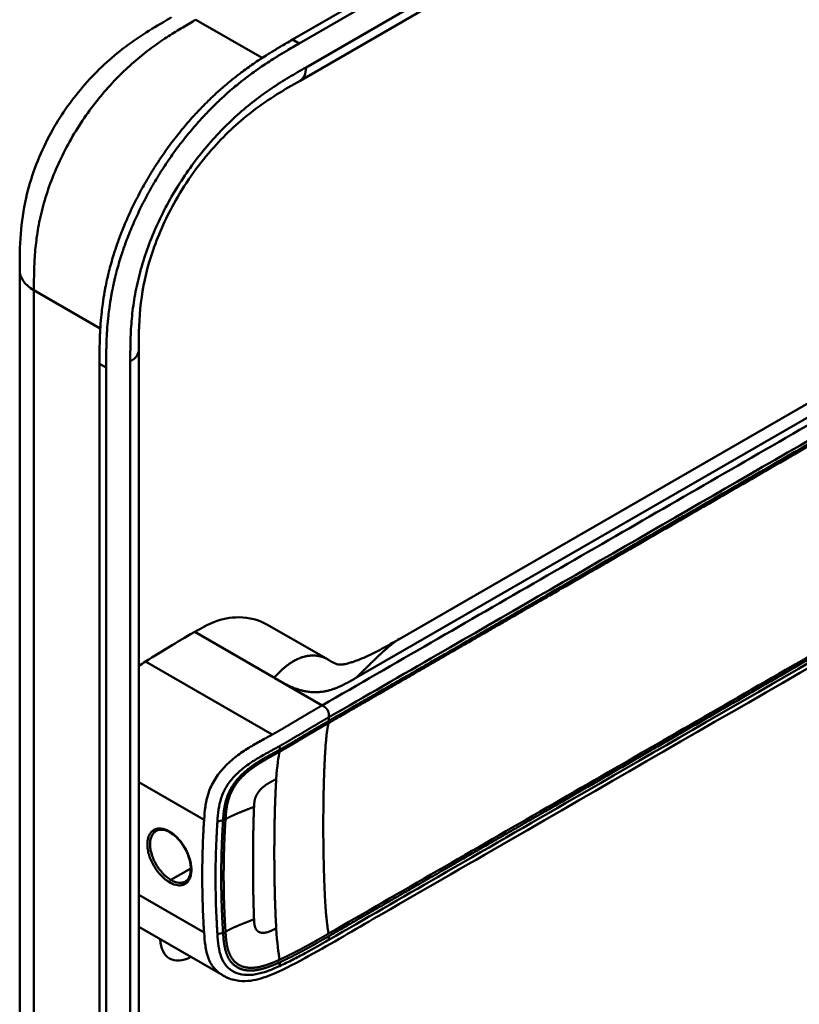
# Model space of a CAD drawing. Header units: millimetres. Extents: x 20 to 833, y 20 to 574.
# Tile 4 of 12: x 372 to 404, y 156 to 196. Entities that reach past the tile are written whole.
import ezdxf

# ---------------------------------------------------------------- set-up
doc = ezdxf.new("R2010")
doc.units = ezdxf.units.MM
doc.header["$LTSCALE"] = 2
doc.layers.add('Sichtbare Kanten(DIN)', color=7, linetype='Continuous', lineweight=50)
doc.layers.add('Sichtbare tangentiale Kanten(DIN)', color=7, linetype='Continuous', lineweight=50)

msp = doc.modelspace()

# ---------------------------------------------------------------- linework, layer by layer
at = {"layer": 'Sichtbare Kanten(DIN)'}
for p, q in [((383.63, 195.205), (428.58, 221.156)), ((428.854, 220.998), (383.904, 195.046)), ((424.929, 217.183), (383.939, 193.517)), ((383.939, 193.517), (383.939, 193.517)), ((388.035, 170.566), (419.799, 188.905)), ((372.418, 185.721), (372.418, 185.721)), ((377.315, 182.455), (377.315, 182.455)), ((377.315, 182.455), (377.315, 120.587)), ((375.699, 119.357), (375.699, 181.878)), ((375.974, 181.72), (375.974, 119.199)), ((382.604, 171.145), (385.062, 169.726)), ((385.279, 167.279), (385.279, 167.279)), ((385.492, 167.401), (385.492, 167.401)), ((380.832, 165.29), (380.832, 165.29)), ((382.359, 164.409), (382.358, 164.409)), ((380.813, 163.501), (380.813, 163.501)), ((380.48, 159.794), (380.48, 159.794)), ((380.713, 159.871), (380.713, 159.871)), ((380.736, 156.742), (377.315, 158.717)), ((380.736, 156.743), (380.736, 156.742))]:
    msp.add_line(p, q, dxfattribs=at)
for centre, major_axis, start_param, end_param in [((381.489, 164.911), (2.26, 3.914), 0.316429, 0.3165), ((381.433, 164.944), (2.3, 3.984), 0.270097, 0.270412), ((381.263, 165.042), (2.3, 3.984), 0.184418, 0.184904), ((381.348, 164.993), (2.32, 4.018), 0.219371, 0.219881), ((381.376, 164.976), (2.34, 4.053), 0.226219, 0.226799), ((381.206, 165.074), (1.95, 3.378), 5.700566, 5.70057), ((381.2, 165.069), (-2.265, -3.922), 2.53255, 2.532551), ((381.155, 165.111), (-1.906, -3.302), 2.541311, 2.541312), ((381.489, 164.911), (2.26, 3.914), 5.523901, 5.523922), ((381.433, 164.944), (2.3, 3.984), 5.506055, 5.506075), ((381.348, 164.993), (-2.32, -4.018), 2.338409, 2.338428), ((381.376, 164.976), (2.34, 4.053), 4.119086, 4.119229), ((381.206, 165.075), (-2.26, -3.915), 0.658548, 0.658552), ((381.376, 164.976), (-2.76, -4.78), 0.9483, 0.948426), ((381.376, 164.976), (-2.76, -4.78), 0.638877, 0.63888), ((381.32, 165.009), (2.8, 4.85), 3.797045, 3.797047), ((379.509, 159.032), (-0.93, -1.611), 5.54054, 7.025984), ((379.509, 159.032), (0.93, 1.611), 4.347781, 4.347796)]:
    msp.add_ellipse(centre, major_axis=major_axis, ratio=0.57735, start_param=start_param, end_param=end_param, dxfattribs=at)
for points, knots in [([(372.418, 185.721), (372.418, 186.195), (372.42, 186.697), (372.496, 187.696), (372.566, 188.196), (372.862, 189.504), (373.165, 190.334), (373.914, 191.791), (374.345, 192.448), (375.307, 193.635), (375.852, 194.175), (377.039, 195.146), (377.697, 195.563), (378.438, 195.996), (378.55, 196.061), (378.662, 196.125)], [0, 0, 0, 0, 0.436896, 0.436896, 0.842838, 0.842838, 1.49715, 1.49715, 2.073353, 2.073353, 2.662039, 2.662039, 3.316728, 3.316728, 3.434626, 3.434626, 3.434626, 3.434626]), ([(375.699, 181.878), (375.699, 181.976), (375.699, 182.171), (375.701, 182.418), (375.705, 182.667), (375.71, 182.869), (375.719, 183.124), (375.73, 183.33), (375.751, 183.642), (375.78, 183.959), (375.833, 184.39), (375.885, 184.718), (375.946, 185.05), (375.992, 185.273), (376.056, 185.553), (376.113, 185.779), (376.19, 186.062), (376.257, 186.289), (376.365, 186.631), (376.484, 186.973), (376.68, 187.486), (376.873, 187.939), (377.138, 188.499), (377.366, 188.942), (377.672, 189.486), (377.931, 189.911), (378.273, 190.43), (378.559, 190.832), (378.931, 191.319), (379.239, 191.694), (379.596, 192.098), (379.839, 192.357), (380.085, 192.607), (380.251, 192.769), (380.502, 193.006), (380.756, 193.233), (381.097, 193.521), (381.355, 193.725), (381.613, 193.921), (381.786, 194.047), (382.002, 194.199), (382.175, 194.316), (382.391, 194.458), (382.563, 194.569), (382.821, 194.729), (383.164, 194.935), (383.461, 195.107), (383.63, 195.205)], [-0.9999979, -0.9999979, -0.9999979, -0.9999979, -0.9791648, -0.9583317, -0.9479152, -0.9270821, -0.9166655, -0.8958324, -0.8854159, -0.8541662, -0.8333331, -0.8020835, -0.791667, -0.7708339, -0.7604173, -0.7395842, -0.7291677, -0.7083346, -0.697918, -0.6666684, -0.6458353, -0.6041691, -0.583336, -0.5416699, -0.5208368, -0.4791706, -0.4583375, -0.4166713, -0.3958382, -0.354172, -0.3333389, -0.3020893, -0.2916727, -0.2708397, -0.2604231, -0.2291735, -0.2083404, -0.1770907, -0.1666742, -0.1458411, -0.1354246, -0.1145915, -0.1041749, -0.0833418, -0.0729253, -0.0416756, -0.0000095, -0.0000095, -0.0000095, -0.0000095]), ([(383.904, 195.046), (383.735, 194.949), (383.438, 194.777), (383.095, 194.571), (382.837, 194.41), (382.665, 194.3), (382.449, 194.158), (382.276, 194.04), (382.06, 193.888), (381.888, 193.762), (381.629, 193.567), (381.371, 193.363), (381.03, 193.075), (380.777, 192.848), (380.525, 192.611), (380.359, 192.448), (380.113, 192.198), (379.87, 191.94), (379.513, 191.536), (379.205, 191.161), (378.833, 190.674), (378.547, 190.271), (378.206, 189.753), (377.946, 189.327), (377.641, 188.784), (377.412, 188.341), (377.148, 187.781), (376.954, 187.327), (376.758, 186.815), (376.64, 186.473), (376.532, 186.131), (376.465, 185.904), (376.387, 185.62), (376.331, 185.395), (376.267, 185.114), (376.221, 184.891), (376.159, 184.56), (376.107, 184.231), (376.054, 183.801), (376.026, 183.484), (376.004, 183.171), (375.994, 182.965), (375.984, 182.71), (375.979, 182.509), (375.975, 182.26), (375.974, 182.013), (375.974, 181.817), (375.974, 181.72)], [0.0000095, 0.0000095, 0.0000095, 0.0000095, 0.0416756, 0.0729253, 0.0833418, 0.1041749, 0.1145915, 0.1354246, 0.1458411, 0.1666742, 0.1770907, 0.2083404, 0.2291735, 0.2604231, 0.2708397, 0.2916727, 0.3020893, 0.3333389, 0.354172, 0.3958382, 0.4166713, 0.4583375, 0.4791706, 0.5208368, 0.5416699, 0.583336, 0.6041691, 0.6458353, 0.6666684, 0.697918, 0.7083346, 0.7291677, 0.7395842, 0.7604173, 0.7708339, 0.791667, 0.8020835, 0.8333331, 0.8541662, 0.8854159, 0.8958324, 0.9166655, 0.9270821, 0.9479152, 0.9583317, 0.9791648, 0.9999979, 0.9999979, 0.9999979, 0.9999979]), ([(383.939, 193.517), (383.29, 193.143), (382.659, 192.769), (381.473, 191.869), (380.913, 191.359), (379.819, 190.134), (379.278, 189.385), (378.456, 187.941), (378.137, 187.239), (377.675, 185.897), (377.52, 185.243), (377.337, 183.966), (377.317, 183.342), (377.315, 182.628), (377.315, 182.541), (377.315, 182.455)], [0, 0, 0, 0, 0.687972, 0.687972, 1.303815, 1.303815, 1.980815, 1.980815, 2.549977, 2.549977, 3.091619, 3.091619, 3.672364, 3.672364, 3.752207, 3.752207, 3.752207, 3.752207]), ([(372.418, 123.852), (372.418, 134.739), (372.418, 145.626), (372.418, 166.248), (372.418, 175.984), (372.418, 185.721)], [0, 0, 0, 0, 10, 10, 18.943141, 18.943141, 18.943141, 18.943141]), ([(427.199, 184.338), (427.199, 184.336), (427.199, 184.334), (427.199, 184.33), (427.199, 184.328), (427.199, 184.323), (427.199, 184.321), (427.199, 184.314), (427.199, 184.309), (427.198, 184.298), (427.198, 184.291), (427.198, 184.271), (427.198, 184.258), (427.197, 184.214), (427.196, 184.185), (427.191, 184.074), (427.184, 183.998), (427.144, 183.71), (427.088, 183.512), (426.869, 183), (426.662, 182.702), (426.064, 182.022), (425.632, 181.654), (424.334, 180.676), (423.391, 180.101), (419.975, 178.084), (417.465, 176.661), (407.513, 170.915), (400.048, 166.606), (390.706, 161.212), (388.828, 160.128), (386.012, 158.501), (385.078, 157.942), (383.654, 157.167), (383.173, 156.912), (382.374, 156.601), (382.083, 156.517), (381.625, 156.483), (381.459, 156.49), (381.208, 156.539), (381.121, 156.564), (380.987, 156.615), (380.941, 156.634), (380.87, 156.669), (380.845, 156.682), (380.806, 156.703), (380.792, 156.71), (380.772, 156.722), (380.764, 156.726), (380.75, 156.734), (380.742, 156.739), (380.736, 156.742)], [0, 0, 0, 0, 0.001569, 0.001569, 0.003149, 0.003149, 0.00522, 0.00522, 0.008412, 0.008412, 0.014094, 0.014094, 0.025824, 0.025824, 0.054374, 0.054374, 0.136744, 0.136744, 0.370735, 0.370735, 0.770715, 0.770715, 1.338552, 1.338552, 2.361631, 2.361631, 5.000823, 5.000823, 12.918013, 12.918013, 14.909711, 14.909711, 15.905563, 15.905563, 16.406589, 16.406589, 16.669703, 16.669703, 16.816064, 16.816064, 16.894648, 16.894648, 16.935882, 16.935882, 16.957647, 16.957647, 16.969322, 16.969322, 16.975615, 16.975615, 16.982343, 16.982343, 16.982343, 16.982343]), ([(382.603, 171.145), (382.26, 171.343), (381.853, 171.448), (381.422, 171.45), (381.083, 171.451), (380.737, 171.385), (380.401, 171.252), (380.146, 171.152), (379.896, 171.012), (379.612, 170.848)], [-0.7380612, -0.7380612, -0.7380612, -0.7380612, -0.4287848, -0.4287848, -0.4287848, -0.184871, -0.184871, -0.184871, -0.0000155, -0.0000155, -0.0000155, -0.0000155]), ([(379.612, 170.848), (379.114, 170.561), (379.036, 170.515), (378.317, 170.082), (377.924, 169.837), (377.595, 169.63)], [-0.6905781, -0.6905781, -0.6905781, -0.6905781, -0.3490884, -0.3490884, 0, 0, 0, 0]), ([(385.185, 169.656), (385.232, 169.629), (385.271, 169.608), (385.343, 169.571), (385.373, 169.557), (385.445, 169.527), (385.473, 169.518), (385.524, 169.506), (385.54, 169.503), (385.601, 169.503), (385.629, 169.503), (385.704, 169.512), (385.721, 169.515), (385.758, 169.521), (385.777, 169.525), (385.832, 169.536), (385.87, 169.545), (385.947, 169.565), (385.985, 169.576), (386.071, 169.602), (386.12, 169.618), (386.239, 169.659), (386.31, 169.685), (386.501, 169.761), (386.618, 169.812), (386.966, 169.972), (387.187, 170.087), (387.617, 170.324), (387.825, 170.445), (388.03, 170.563)], [0, 0, 0, 0, 0.065322, 0.065322, 0.147442, 0.147442, 0.298534, 0.298534, 0.475337, 0.475337, 0.572836, 0.572836, 0.597287, 0.597287, 0.618593, 0.618593, 0.651842, 0.651842, 0.681874, 0.681874, 0.719497, 0.719497, 0.777073, 0.777073, 0.879794, 0.879794, 1.092522, 1.092522, 1.311068, 1.311068, 1.311068, 1.311068]), ([(378.593, 162.605), (378.506, 162.655), (378.419, 162.689), (378.259, 162.721), (378.185, 162.72), (378.087, 162.695), (378.057, 162.682), (378.029, 162.666)], [0, 0, 0, 0, 0.0944548, 0.0944548, 0.1892864, 0.1892864, 0.2374391, 0.2374391, 0.2374391, 0.2374391]), ([(379.23, 160.588), (379.294, 160.625), (379.348, 160.685), (379.421, 160.842), (379.444, 160.937), (379.454, 161.14), (379.447, 161.248), (379.404, 161.47), (379.369, 161.588), (379.276, 161.819), (379.216, 161.935), (379.08, 162.15), (379.002, 162.251), (378.838, 162.427), (378.749, 162.503), (378.638, 162.577), (378.615, 162.592), (378.593, 162.605)], [0, 0, 0, 0, 0.1137845, 0.1137845, 0.2182551, 0.2182551, 0.3123921, 0.3123921, 0.4068404, 0.4068404, 0.502596, 0.502596, 0.598042, 0.598042, 0.6936793, 0.6936793, 0.7182625, 0.7182625, 0.7182625, 0.7182625])]:
    msp.add_open_spline(points, degree=3, knots=knots, dxfattribs=at)
for points, degree in [([(388.033, 170.565), (388.033, 170.565), (388.032, 170.565), (388.032, 170.565), (388.031, 170.564), (388.031, 170.564), (388.03, 170.564), (388.03, 170.563)], 7), ([(385.053, 169.731), (385.08, 169.716), (385.106, 169.7), (385.133, 169.685), (385.159, 169.67), (385.185, 169.656)], 5), ([(385.053, 169.731), (385.054, 169.73), (385.056, 169.73), (385.057, 169.729), (385.059, 169.728), (385.06, 169.727), (385.062, 169.726)], 6), ([(377.595, 169.63), (377.502, 169.571), (377.409, 169.511), (377.315, 169.45)], 3), ([(378.029, 162.666), (378.029, 162.666), (378.029, 162.666), (378.029, 162.666)], 3), ([(382.013, 162.256), (382.013, 162.256), (382.014, 162.256), (382.014, 162.256)], 3), ([(382.012, 160.588), (382.012, 160.588), (382.012, 160.588), (382.012, 160.588)], 3)]:
    msp.add_open_spline(points, degree=degree, dxfattribs=at)
at = {"layer": 'Sichtbare tangentiale Kanten(DIN)'}
for p, q in [((384.187, 194.066), (425.178, 217.732)), ((382.385, 194.454), (379.662, 196.026)), ((378.571, 195.371), (378.571, 195.371)), ((383.904, 195.046), (383.63, 195.205)), ((376.454, 193.664), (376.454, 193.664)), ((420.441, 188.705), (386.258, 168.97)), ((373.031, 186.181), (373.031, 186.181)), ((375.731, 183.33), (373.004, 184.904)), ((375.974, 181.72), (375.699, 181.878)), ((376.964, 120.097), (376.964, 181.965)), ((382.866, 168.97), (379.612, 170.848)), ((377.595, 169.63), (382.798, 166.626)), ((382.911, 168.943), (382.866, 168.97)), ((384.847, 167.826), (382.911, 168.944)), ((385.127, 167.341), (385.127, 167.191)), ((385.339, 167.313), (385.339, 167.313)), ((383.111, 166.01), (383.101, 166.154)), ((377.315, 164.666), (379.996, 163.118)), ((380.777, 163.101), (380.544, 163.05)), ((380.481, 161.716), (380.481, 161.716)), ((380.717, 161.852), (380.717, 161.852)), ((379.925, 161.395), (379.925, 161.395)), ((379.451, 161.121), (378.633, 160.649)), ((377.315, 160.041), (379.996, 158.494)), ((380.777, 158.476), (380.544, 158.426)), ((385.127, 158.339), (385.127, 158.189)), ((383.111, 157.265), (383.101, 157.109))]:
    msp.add_line(p, q, dxfattribs=at)
for centre, major_axis, ratio, start_param, end_param in [((383.39, 158.076), (-0.207, 7.978), 0.058769, 0.180326, 0.567465), ((383.389, 164.867), (-0.173, -7.741), 0.062201, 5.644955, 6.032571)]:
    msp.add_ellipse(centre, major_axis=major_axis, ratio=ratio, start_param=start_param, end_param=end_param, dxfattribs=at)
for points, degree, knots in [([(379.662, 196.026), (379.484, 195.923), (379.303, 195.819), (379.12, 195.71), (378.926, 195.594), (378.73, 195.474), (378.535, 195.348), (378.328, 195.214), (378.121, 195.073), (377.917, 194.924), (377.701, 194.767), (377.487, 194.6), (377.275, 194.422), (377.053, 194.236), (376.834, 194.038), (376.621, 193.83), (376.399, 193.613), (376.184, 193.385), (375.975, 193.147), (375.762, 192.904), (375.557, 192.65), (375.36, 192.386), (375.162, 192.119), (374.973, 191.843), (374.793, 191.556), (374.613, 191.269), (374.443, 190.972), (374.287, 190.672), (374.13, 190.37), (373.986, 190.063), (373.858, 189.755), (373.729, 189.447), (373.615, 189.137), (373.517, 188.829), (373.419, 188.522), (373.337, 188.218), (373.27, 187.92), (373.204, 187.624), (373.153, 187.338), (373.115, 187.057), (373.078, 186.787), (373.052, 186.521), (373.035, 186.257), (373.02, 186.014), (373.011, 185.773), (373.007, 185.535), (373.004, 185.321), (373.004, 185.109), (373.004, 184.904)], 3, [0, 0, 0, 0, 0.189483, 0.189483, 0.189483, 0.390488, 0.390488, 0.390488, 0.603341, 0.603341, 0.603341, 0.827847, 0.827847, 0.827847, 1.063028, 1.063028, 1.063028, 1.306916, 1.306916, 1.306916, 1.556493, 1.556493, 1.556493, 1.807928, 1.807928, 1.807928, 2.059373, 2.059373, 2.059373, 2.31343, 2.31343, 2.31343, 2.568298, 2.568298, 2.568298, 2.821899, 2.821899, 2.821899, 3.074612, 3.074612, 3.074612, 3.317553, 3.317553, 3.317553, 3.540814, 3.540814, 3.540814, 3.741293, 3.741293, 3.741293, 3.741293]), ([(376.964, 181.965), (376.964, 182.226), (376.964, 182.764), (377.004, 183.614), (377.11, 184.5), (377.355, 185.716), (377.875, 187.279), (378.817, 189.108), (380.003, 190.763), (381.128, 191.926), (382.066, 192.704), (382.78, 193.216), (383.493, 193.665), (383.959, 193.935), (384.187, 194.066)], 3, [18.388359, 18.388359, 18.388359, 18.388359, 18.631862, 18.875363, 19.118865, 19.362366, 19.849368, 20.336371, 20.823374, 21.310376, 21.553877, 21.797379, 22.04088, 22.284383, 22.284383, 22.284383, 22.284383]), ([(420.726, 188.54), (419.981, 188.11), (419.232, 187.678), (417.736, 186.814), (416.987, 186.381), (415.491, 185.518), (414.744, 185.086), (413.25, 184.224), (412.503, 183.793), (410.263, 182.499), (408.769, 181.636), (405.777, 179.909), (404.281, 179.046), (401.29, 177.319), (399.796, 176.456), (396.808, 174.731), (395.313, 173.868), (392.322, 172.141), (390.826, 171.277), (387.837, 169.552), (386.345, 168.69), (384.847, 167.825)], 3, [28.65661, 28.65661, 28.65661, 28.65661, 29.448344, 29.448344, 30.241165, 30.241165, 31.033986, 31.033986, 31.826807, 31.826807, 33.412449, 33.412449, 34.99809, 34.99809, 36.583732, 36.583732, 38.169374, 38.169374, 39.755016, 39.755016, 41.340657, 41.340657, 41.340657, 41.340657]), ([(385.127, 167.341), (386.625, 168.205), (388.117, 169.067), (389.611, 169.929), (395.084, 173.089), (400.557, 176.249), (406.034, 179.411), (409.712, 181.535), (413.38, 183.652), (417.059, 185.777), (418.374, 186.536), (419.693, 187.297), (421.006, 188.055)], 3, [0, 0, 0, 0, 1.585642, 1.585642, 1.585642, 7.391542, 7.391542, 7.391542, 11.290432, 11.290432, 11.290432, 12.683632, 12.683632, 12.683632, 12.683632]), ([(421.006, 187.906), (421.006, 187.906), (420.557, 187.647), (419.66, 187.129), (417.867, 186.094), (415.176, 184.54), (411.587, 182.468), (407.552, 180.138), (403.068, 177.549), (398.58, 174.958), (394.095, 172.369), (390.51, 170.299), (387.808, 168.739), (386.017, 167.705), (385.127, 167.191)], 5, [0, 0, 0, 0, 0, 0, 0.000115, 0.792936, 1.585758, 3.171401, 4.757044, 6.342687, 7.92833, 9.513973, 11.099617, 12.688168, 12.688168, 12.688168, 12.688168, 12.688168, 12.688168]), ([(385.112, 167.1), (385.114, 167.101), (386.004, 167.615), (387.796, 168.65), (390.498, 170.21), (394.084, 172.28), (398.567, 174.869), (403.055, 177.46), (407.539, 180.049), (411.574, 182.378), (415.164, 184.451), (417.855, 186.004), (419.648, 187.04), (420.545, 187.557), (420.994, 187.816)], 5, [20.643505, 20.643505, 20.643505, 20.643505, 20.643505, 20.643505, 20.647304, 22.232947, 23.81859, 25.404233, 26.989877, 28.57552, 30.161163, 31.746806, 32.539627, 33.332646, 33.332646, 33.332646, 33.332646, 33.332646, 33.332646]), ([(385.125, 158.337), (385.127, 158.339), (386.017, 158.852), (387.809, 159.887), (390.511, 161.447), (394.097, 163.517), (398.58, 166.106), (403.068, 168.697), (407.552, 171.285), (411.587, 173.615), (415.176, 175.688), (417.868, 177.241), (419.661, 178.277), (420.558, 178.794), (421.006, 179.053)], 5, [20.643738, 20.643738, 20.643738, 20.643738, 20.643738, 20.643738, 20.647429, 22.23307, 23.81871, 25.404351, 26.989992, 28.575633, 30.161274, 31.746914, 32.539735, 33.332924, 33.332924, 33.332924, 33.332924, 33.332924, 33.332924]), ([(420.993, 179.157), (420.246, 178.726), (419.498, 178.294), (418.004, 177.431), (417.256, 177), (415.014, 175.705), (413.519, 174.842), (410.528, 173.116), (409.034, 172.253), (406.044, 170.527), (404.55, 169.664), (401.559, 167.937), (400.064, 167.074), (397.074, 165.347), (395.579, 164.485), (392.591, 162.759), (391.096, 161.896), (388.1, 160.166), (386.596, 159.298), (385.115, 158.443)], 3, [3.014705, 3.014705, 3.014705, 3.014705, 3.807868, 3.807868, 4.600688, 4.600688, 6.186329, 6.186329, 7.77197, 7.77197, 9.357611, 9.357611, 10.943251, 10.943251, 12.528892, 12.528892, 14.114533, 14.114533, 15.703149, 15.703149, 15.703149, 15.703149]), ([(421.006, 178.904), (418.191, 177.278), (415.366, 175.648), (412.553, 174.023), (406.775, 170.687), (400.984, 167.344), (395.203, 164.007), (393.341, 162.931), (391.477, 161.855), (389.611, 160.778), (388.11, 159.911), (386.607, 159.043), (385.127, 158.189)], 3, [23.229983, 23.229983, 23.229983, 23.229983, 26.216835, 26.216835, 26.216835, 32.351591, 32.351591, 32.351591, 34.327983, 34.327983, 34.327983, 35.917386, 35.917386, 35.917386, 35.917386]), ([(384.847, 167.826), (384.795, 167.796), (384.7, 167.741), (384.562, 167.661), (384.366, 167.547), (384.117, 167.4), (383.868, 167.252), (383.614, 167.1), (383.353, 166.945), (383.134, 166.817), (382.971, 166.723), (382.861, 166.661), (382.804, 166.629), (382.798, 166.626)], 5, [0, 0, 0, 0, 0, 0, 0.0885648, 0.1771296, 0.2656944, 0.3542592, 0.442824, 0.5313888, 0.6199536, 0.7085184, 0.7182818, 0.7182818, 0.7182818, 0.7182818, 0.7182818, 0.7182818]), ([(383.101, 166.154), (383.101, 166.154), (383.154, 166.183), (383.26, 166.243), (383.421, 166.336), (383.637, 166.462), (383.899, 166.618), (384.153, 166.769), (384.4, 166.917), (384.648, 167.063), (384.843, 167.176), (384.981, 167.256), (385.075, 167.311), (385.127, 167.341)], 5, [0.0000841, 0.0000841, 0.0000841, 0.0000841, 0.0000841, 0.0000841, 0.0003027, 0.0888675, 0.1774323, 0.2659971, 0.3545619, 0.4431267, 0.5316915, 0.6202563, 0.7088211, 0.7088211, 0.7088211, 0.7088211, 0.7088211, 0.7088211]), ([(383.102, 165.922), (383.102, 165.922), (383.156, 165.952), (383.262, 166.012), (383.422, 166.104), (383.632, 166.228), (383.89, 166.381), (384.141, 166.532), (384.389, 166.678), (384.63, 166.821), (384.823, 166.933), (384.968, 167.017), (385.063, 167.072), (385.11, 167.099)], 5, [19.9453576, 19.9453576, 19.9453576, 19.9453576, 19.9453576, 19.9453576, 19.9454241, 20.0331591, 20.1208941, 20.2086291, 20.2963641, 20.3840991, 20.4718341, 20.5595692, 20.6426641, 20.6426641, 20.6426641, 20.6426641, 20.6426641, 20.6426641]), ([(385.127, 167.191), (385.08, 167.164), (384.983, 167.108), (384.838, 167.024), (384.643, 166.911), (384.399, 166.766), (384.152, 166.62), (383.9, 166.469), (383.642, 166.316), (383.431, 166.191), (383.271, 166.1), (383.165, 166.039), (383.111, 166.01)], 5, [0, 0, 0, 0, 0, 0, 0.0848259, 0.1725609, 0.2602959, 0.3480309, 0.4357659, 0.5235009, 0.6112359, 0.698521, 0.698521, 0.698521, 0.698521, 0.698521, 0.698521]), ([(382.798, 166.626), (382.642, 166.539), (382.486, 166.455), (382.326, 166.367), (382.165, 166.278), (382, 166.185), (381.832, 166.08), (381.663, 165.976), (381.49, 165.86), (381.321, 165.73), (381.151, 165.599), (380.985, 165.453), (380.833, 165.292), (380.681, 165.13), (380.544, 164.953), (380.432, 164.769), (380.32, 164.585), (380.235, 164.395), (380.173, 164.209), (380.112, 164.024), (380.073, 163.842), (380.048, 163.665), (380.022, 163.487), (380.009, 163.314), (379.998, 163.142), (379.997, 163.134), (379.997, 163.126), (379.996, 163.118)], 3, [0.718282, 0.718282, 0.718282, 0.718282, 0.878513, 0.878513, 0.878513, 1.038839, 1.038839, 1.038839, 1.199166, 1.199166, 1.199166, 1.359492, 1.359492, 1.359492, 1.519819, 1.519819, 1.519819, 1.680145, 1.680145, 1.680145, 1.840471, 1.840471, 1.840471, 2.000798, 2.000798, 2.000798, 2.008139, 2.008139, 2.008139, 2.008139]), ([(380.544, 163.05), (380.556, 163.219), (380.568, 163.384), (380.592, 163.545), (380.615, 163.707), (380.649, 163.866), (380.701, 164.023), (380.753, 164.18), (380.823, 164.336), (380.914, 164.485), (381.005, 164.635), (381.116, 164.778), (381.243, 164.912), (381.369, 165.045), (381.51, 165.17), (381.659, 165.285), (381.809, 165.4), (381.966, 165.505), (382.124, 165.603), (382.282, 165.7), (382.441, 165.79), (382.598, 165.878), (382.756, 165.965), (382.913, 166.049), (383.072, 166.138), (383.082, 166.143), (383.091, 166.148), (383.1, 166.154)], 3, [0, 0, 0, 0, 0.159971, 0.159971, 0.159971, 0.320297, 0.320297, 0.320297, 0.480624, 0.480624, 0.480624, 0.64095, 0.64095, 0.64095, 0.801277, 0.801277, 0.801277, 0.961603, 0.961603, 0.961603, 1.121929, 1.121929, 1.121929, 1.282256, 1.282256, 1.282256, 1.291621, 1.291621, 1.291621, 1.291621]), ([(383.111, 166.01), (383.111, 166.009), (383.03, 165.964), (382.866, 165.873), (382.62, 165.739), (382.282, 165.549), (381.839, 165.256), (381.42, 164.889), (381.087, 164.448), (380.889, 163.981), (380.82, 163.624), (380.795, 163.361), (380.783, 163.188), (380.777, 163.101)], 5, [0, 0, 0, 0, 0, 0, 0.000449, 0.133304, 0.266158, 0.399013, 0.531868, 0.664722, 0.797577, 0.930432, 1.064471, 1.064471, 1.064471, 1.064471, 1.064471, 1.064471]), ([(380.877, 163.14), (380.882, 163.225), (380.895, 163.397), (380.919, 163.654), (380.986, 163.997), (381.172, 164.435), (381.478, 164.843), (381.865, 165.188), (382.288, 165.469), (382.616, 165.655), (382.859, 165.787), (383.021, 165.877), (383.102, 165.922)], 5, [18.882622, 18.882622, 18.882622, 18.882622, 18.882622, 18.882622, 19.015441, 19.148296, 19.281151, 19.414005, 19.54686, 19.679715, 19.812569, 19.945357, 19.945357, 19.945357, 19.945357, 19.945357, 19.945357]), ([(379.996, 163.118), (379.996, 163.112), (379.995, 163.102), (379.995, 163.094), (379.989, 163.007), (379.983, 162.92), (379.978, 162.832), (379.973, 162.737), (379.968, 162.641), (379.963, 162.545), (379.953, 162.353), (379.945, 162.159), (379.939, 161.966), (379.933, 161.773), (379.928, 161.58), (379.925, 161.388), (379.922, 161.195), (379.92, 161.003), (379.92, 160.811), (379.92, 160.619), (379.922, 160.427), (379.925, 160.234), (379.928, 160.041), (379.933, 159.848), (379.939, 159.654), (379.945, 159.46), (379.953, 159.265), (379.963, 159.071), (379.968, 158.974), (379.973, 158.878), (379.978, 158.782), (379.984, 158.685), (379.99, 158.589), (379.996, 158.494)], 3, [0, 0, 0, 0, 0.00741, 0.00741, 0.00741, 0.088467, 0.088467, 0.088467, 0.176597, 0.176597, 0.176597, 0.352857, 0.352857, 0.352857, 0.529117, 0.529117, 0.529117, 0.705376, 0.705376, 0.705376, 0.881636, 0.881636, 0.881636, 1.057896, 1.057896, 1.057896, 1.234156, 1.234156, 1.234156, 1.322285, 1.322285, 1.322285, 1.410732, 1.410732, 1.410732, 1.410732]), ([(380.544, 158.426), (380.544, 158.434), (380.543, 158.443), (380.543, 158.451), (380.537, 158.545), (380.531, 158.64), (380.525, 158.735), (380.52, 158.831), (380.515, 158.926), (380.51, 159.022), (380.501, 159.214), (380.493, 159.406), (380.486, 159.598), (380.457, 160.502), (380.462, 161.393), (380.502, 162.291), (380.505, 162.347), (380.507, 162.403), (380.51, 162.459), (380.515, 162.554), (380.52, 162.648), (380.525, 162.743), (380.531, 162.837), (380.537, 162.931), (380.543, 163.025), (380.543, 163.033), (380.544, 163.042), (380.544, 163.05)], 3, [0, 0, 0, 0, 0.008036, 0.008036, 0.008036, 0.096166, 0.096166, 0.096166, 0.184296, 0.184296, 0.184296, 0.360556, 0.360556, 0.360556, 1.190148, 1.190148, 1.190148, 1.241854, 1.241854, 1.241854, 1.329984, 1.329984, 1.329984, 1.418114, 1.418114, 1.418114, 1.426148, 1.426148, 1.426148, 1.426148]), ([(380.777, 163.101), (380.777, 163.101), (380.77, 162.986), (380.756, 162.757), (380.736, 162.409), (380.719, 161.95), (380.703, 161.372), (380.699, 160.795), (380.703, 160.216), (380.719, 159.636), (380.736, 159.173), (380.756, 158.823), (380.77, 158.592), (380.777, 158.476)], 5, [0.000001, 0.000001, 0.000001, 0.000001, 0.000001, 0.000001, 0.000038, 0.176942, 0.353846, 0.53075, 0.707654, 0.884558, 1.061462, 1.238366, 1.415305, 1.415305, 1.415305, 1.415305, 1.415305, 1.415305]), ([(380.877, 158.515), (380.877, 158.515), (380.877, 158.516), (380.869, 158.632), (380.855, 158.865), (380.835, 159.214), (380.818, 159.677), (380.802, 160.256), (380.799, 160.833), (380.802, 161.41), (380.818, 161.988), (380.835, 162.447), (380.855, 162.795), (380.869, 163.025), (380.877, 163.14)], 5, [17.464876, 17.464876, 17.464876, 17.464876, 17.464876, 17.464876, 17.464906, 17.466133, 17.643037, 17.819941, 17.996845, 18.173749, 18.350653, 18.527557, 18.704461, 18.882622, 18.882622, 18.882622, 18.882622, 18.882622, 18.882622]), ([(377.664, 162.115), (377.664, 162.115), (377.664, 162.183), (377.676, 162.314), (377.729, 162.482), (377.814, 162.616), (377.929, 162.711), (378.068, 162.762), (378.279, 162.772), (378.458, 162.711), (378.576, 162.642)], 3, [0, 0, 0, 0, 0.0000144, 0.0614945, 0.1229746, 0.1844546, 0.2459347, 0.3074148, 0.3688949, 0.4918552, 0.4918552, 0.4918552, 0.4918552]), ([(378.029, 162.666), (378.007, 162.653), (377.986, 162.638), (377.966, 162.621), (377.951, 162.608), (377.936, 162.594), (377.923, 162.578), (377.891, 162.542), (377.865, 162.5), (377.843, 162.453), (377.824, 162.412), (377.809, 162.368), (377.799, 162.32), (377.797, 162.312), (377.795, 162.305), (377.794, 162.297), (377.783, 162.24), (377.777, 162.179), (377.777, 162.115), (377.777, 162.051), (377.783, 161.983), (377.794, 161.914), (377.796, 161.903), (377.798, 161.892), (377.8, 161.88), (377.81, 161.822), (377.825, 161.763), (377.843, 161.703), (377.865, 161.632), (377.891, 161.56), (377.922, 161.489), (377.937, 161.456), (377.952, 161.424), (377.968, 161.392), (377.987, 161.354), (378.008, 161.317), (378.029, 161.28), (378.069, 161.213), (378.112, 161.147), (378.159, 161.085), (378.193, 161.039), (378.23, 160.995), (378.267, 160.953), (378.28, 160.939), (378.293, 160.925), (378.307, 160.911), (378.41, 160.803), (378.522, 160.713), (378.633, 160.649)], 3, [0.2462104, 0.2462104, 0.2462104, 0.2462104, 0.2803959, 0.2803959, 0.2803959, 0.3074005, 0.3074005, 0.3074005, 0.3688806, 0.3688806, 0.3688806, 0.4219893, 0.4219893, 0.4219893, 0.4303607, 0.4303607, 0.4303607, 0.4918407, 0.4918407, 0.4918407, 0.5533208, 0.5533208, 0.5533208, 0.5635023, 0.5635023, 0.5635023, 0.6148009, 0.6148009, 0.6148009, 0.676281, 0.676281, 0.676281, 0.7044598, 0.7044598, 0.7044598, 0.737761, 0.737761, 0.737761, 0.7992411, 0.7992411, 0.7992411, 0.844872, 0.844872, 0.844872, 0.8607212, 0.8607212, 0.8607212, 0.9836813, 0.9836813, 0.9836813, 0.9836813]), ([(378.576, 162.642), (378.694, 162.574), (378.872, 162.43), (379.08, 162.178), (379.217, 161.967), (379.329, 161.741), (379.412, 161.51), (379.463, 161.282), (379.48, 161.066), (379.463, 160.871), (379.412, 160.704), (379.329, 160.571), (379.217, 160.478), (379.08, 160.428), (378.872, 160.419), (378.694, 160.482), (378.576, 160.55)], 3, [0, 0, 0, 0, 0.1229603, 0.1844403, 0.2459204, 0.3074004, 0.3688805, 0.4303605, 0.4918406, 0.5533206, 0.6148007, 0.6762807, 0.7377608, 0.7992408, 0.8607209, 0.983681, 0.983681, 0.983681, 0.983681]), ([(378.576, 160.55), (378.458, 160.618), (378.279, 160.762), (378.068, 161.012), (377.929, 161.221), (377.814, 161.446), (377.729, 161.676), (377.676, 161.903), (377.664, 162.046), (377.664, 162.115)], 3, [0, 0, 0, 0, 0.1229601, 0.1844402, 0.2459203, 0.3074004, 0.3688804, 0.4303605, 0.4918262, 0.4918262, 0.4918262, 0.4918262]), ([(378.633, 160.649), (378.743, 160.585), (378.855, 160.546), (378.957, 160.535), (378.971, 160.534), (378.985, 160.533), (378.998, 160.533), (379.034, 160.532), (379.069, 160.534), (379.102, 160.541), (379.148, 160.55), (379.19, 160.565), (379.229, 160.588), (379.229, 160.588), (379.229, 160.588), (379.23, 160.588)], 3, [0, 0, 0, 0, 0.1229601, 0.1229601, 0.1229601, 0.1399022, 0.1399022, 0.1399022, 0.1844401, 0.1844401, 0.1844401, 0.2459202, 0.2459202, 0.2459202, 0.2461067, 0.2461067, 0.2461067, 0.2461067]), ([(379.996, 158.494), (379.997, 158.486), (379.997, 158.478), (379.998, 158.47), (380.009, 158.296), (380.022, 158.121), (380.048, 157.947), (380.073, 157.773), (380.112, 157.601), (380.173, 157.438), (380.235, 157.275), (380.32, 157.122), (380.432, 156.993), (380.519, 156.893), (380.622, 156.808), (380.736, 156.743)], 3, [0, 0, 0, 0, 0.0073617, 0.0073617, 0.0073617, 0.1676881, 0.1676881, 0.1676881, 0.3280145, 0.3280145, 0.3280145, 0.488341, 0.488341, 0.488341, 0.6137258, 0.6137258, 0.6137258, 0.6137258]), ([(383.101, 157.109), (383.091, 157.105), (383.082, 157.101), (383.072, 157.096), (382.913, 157.024), (382.756, 156.958), (382.599, 156.901), (382.441, 156.845), (382.282, 156.8), (382.124, 156.771), (381.966, 156.743), (381.809, 156.733), (381.659, 156.746), (381.51, 156.758), (381.369, 156.795), (381.243, 156.856), (381.116, 156.917), (381.005, 157.003), (380.914, 157.109), (380.823, 157.216), (380.753, 157.343), (380.701, 157.482), (380.649, 157.621), (380.615, 157.772), (380.592, 157.93), (380.568, 158.089), (380.556, 158.255), (380.544, 158.426)], 3, [36.622212, 36.622212, 36.622212, 36.622212, 36.631814, 36.631814, 36.631814, 36.79214, 36.79214, 36.79214, 36.952466, 36.952466, 36.952466, 37.112793, 37.112793, 37.112793, 37.273119, 37.273119, 37.273119, 37.433446, 37.433446, 37.433446, 37.593772, 37.593772, 37.593772, 37.754099, 37.754099, 37.754099, 37.914067, 37.914067, 37.914067, 37.914067]), ([(380.777, 158.476), (380.777, 158.476), (380.783, 158.388), (380.795, 158.213), (380.82, 157.949), (380.89, 157.609), (381.087, 157.227), (381.421, 156.974), (381.84, 156.889), (382.284, 156.945), (382.621, 157.055), (382.867, 157.156), (383.03, 157.228), (383.111, 157.265)], 5, [18.881507, 18.881507, 18.881507, 18.881507, 18.881507, 18.881507, 18.882697, 19.015618, 19.14854, 19.281461, 19.414383, 19.547304, 19.680226, 19.813147, 19.945983, 19.945983, 19.945983, 19.945983, 19.945983, 19.945983]), ([(383.102, 157.371), (383.022, 157.334), (382.86, 157.263), (382.617, 157.163), (382.289, 157.057), (381.867, 157.003), (381.479, 157.083), (381.172, 157.315), (380.986, 157.672), (380.919, 157.998), (380.895, 158.256), (380.882, 158.429), (380.877, 158.515)], 5, [0, 0, 0, 0, 0, 0, 0.132315, 0.265237, 0.398158, 0.53108, 0.664001, 0.796923, 0.929844, 1.062736, 1.062736, 1.062736, 1.062736, 1.062736, 1.062736]), ([(385.115, 158.443), (385.067, 158.416), (384.971, 158.36), (384.825, 158.276), (384.631, 158.164), (384.389, 158.029), (384.142, 157.892), (383.891, 157.759), (383.633, 157.625), (383.423, 157.521), (383.263, 157.445), (383.156, 157.395), (383.102, 157.371)], 5, [15.703149, 15.703149, 15.703149, 15.703149, 15.703149, 15.703149, 15.7878438, 15.8755138, 15.9631839, 16.0508539, 16.1385239, 16.2261939, 16.3138639, 16.4021323, 16.4021323, 16.4021323, 16.4021323, 16.4021323, 16.4021323]), ([(383.111, 157.265), (383.111, 157.265), (383.165, 157.289), (383.272, 157.339), (383.432, 157.415), (383.643, 157.519), (383.901, 157.653), (384.153, 157.787), (384.4, 157.924), (384.643, 158.059), (384.836, 158.171), (384.981, 158.254), (385.076, 158.309), (385.123, 158.336)], 5, [19.9459827, 19.9459827, 19.9459827, 19.9459827, 19.9459827, 19.9459827, 19.9460686, 20.0337387, 20.1214087, 20.2090787, 20.2967487, 20.3844187, 20.4720888, 20.5597588, 20.6429705, 20.6429705, 20.6429705, 20.6429705, 20.6429705, 20.6429705]), ([(385.125, 158.188), (385.046, 158.142), (384.967, 158.097), (384.888, 158.051), (384.847, 158.028), (384.806, 158.004), (384.765, 157.981), (384.724, 157.957), (384.683, 157.934), (384.642, 157.911), (384.601, 157.888), (384.56, 157.865), (384.519, 157.841), (384.478, 157.818), (384.437, 157.796), (384.396, 157.773), (384.355, 157.75), (384.314, 157.727), (384.273, 157.705), (384.232, 157.682), (384.19, 157.659), (384.149, 157.637), (384.066, 157.592), (383.982, 157.547), (383.896, 157.502), (383.811, 157.457), (383.724, 157.412), (383.636, 157.368), (383.548, 157.323), (383.458, 157.278), (383.368, 157.235), (383.279, 157.192), (383.189, 157.15), (383.101, 157.109)], 3, [35.9173864, 35.9173864, 35.9173864, 35.9173864, 36.0021913, 36.0021913, 36.0021913, 36.0464737, 36.0464737, 36.0464737, 36.0907561, 36.0907561, 36.0907561, 36.1350385, 36.1350385, 36.1350385, 36.1793209, 36.1793209, 36.1793209, 36.2236033, 36.2236033, 36.2236033, 36.2678857, 36.2678857, 36.2678857, 36.3564505, 36.3564505, 36.3564505, 36.4450153, 36.4450153, 36.4450153, 36.5335801, 36.5335801, 36.5335801, 36.6222122, 36.6222122, 36.6222122, 36.6222122])]:
    msp.add_open_spline(points, degree=degree, knots=knots, dxfattribs=at)
for points, degree in [([(383.939, 193.517), (384.092, 193.606), (384.187, 193.796), (384.187, 194.066)], 3), ([(373.004, 184.904), (372.613, 185.129), (372.418, 185.425), (372.418, 185.721)], 3), ([(373.004, 184.904), (373.004, 153.97), (373.004, 123.036)], 2), ([(377.315, 182.455), (377.315, 182.277), (377.198, 182.1), (376.964, 181.965)], 3), ([(388.03, 170.563), (387.894, 170.485), (387.736, 170.375), (387.548, 170.224), (387.321, 170.021), (387.044, 169.754), (386.698, 169.407), (386.258, 168.97)], 7), ([(382.866, 168.97), (383.221, 169.324), (383.509, 169.611), (383.83, 169.81), (384.176, 169.918), (384.506, 169.939), (384.795, 169.876), (385.053, 169.731)], 7), ([(386.258, 168.97), (385.531, 168.55), (384.997, 168.242), (384.218, 168.226), (383.67, 168.507), (382.962, 168.914)], 5), ([(384.847, 167.826), (384.962, 167.76), (385.065, 167.7), (385.127, 167.592), (385.127, 167.472), (385.127, 167.341)], 5), ([(385.115, 167.101), (384.94, 166.5), (384.852, 164.303), (384.852, 161.542), (384.94, 159.245), (385.115, 158.443)], 5), ([(382.05, 163.657), (382.06, 163.87), (382.065, 164.051), (382.158, 164.247), (382.306, 164.419), (382.513, 164.575), (382.723, 164.674), (382.963, 164.797)], 7), ([(382.963, 164.797), (382.899, 163.829), (382.867, 162.508), (382.867, 161.056), (382.899, 159.698), (382.963, 158.657)], 5), ([(380.877, 163.14), (381.082, 163.266), (381.314, 163.372), (381.56, 163.467), (381.809, 163.559), (382.05, 163.657)], 5), ([(382.05, 159.033), (382.013, 159.979), (382.001, 160.911), (382.001, 161.836), (382.013, 162.755), (382.05, 163.657)], 5), ([(378.593, 162.605), (378.582, 162.611), (378.576, 162.624), (378.576, 162.642)], 3), ([(378.576, 160.55), (378.576, 160.586), (378.601, 160.631), (378.633, 160.649)], 3), ([(380.877, 158.515), (381.082, 158.642), (381.314, 158.748), (381.56, 158.842), (381.809, 158.934), (382.05, 159.033)], 5), ([(382.05, 159.033), (382.06, 158.811), (382.066, 158.616), (382.158, 158.478), (382.307, 158.409), (382.512, 158.431), (382.723, 158.535), (382.963, 158.657)], 7)]:
    msp.add_open_spline(points, degree=degree, dxfattribs=at)

doc.saveas('drawing.dxf')
